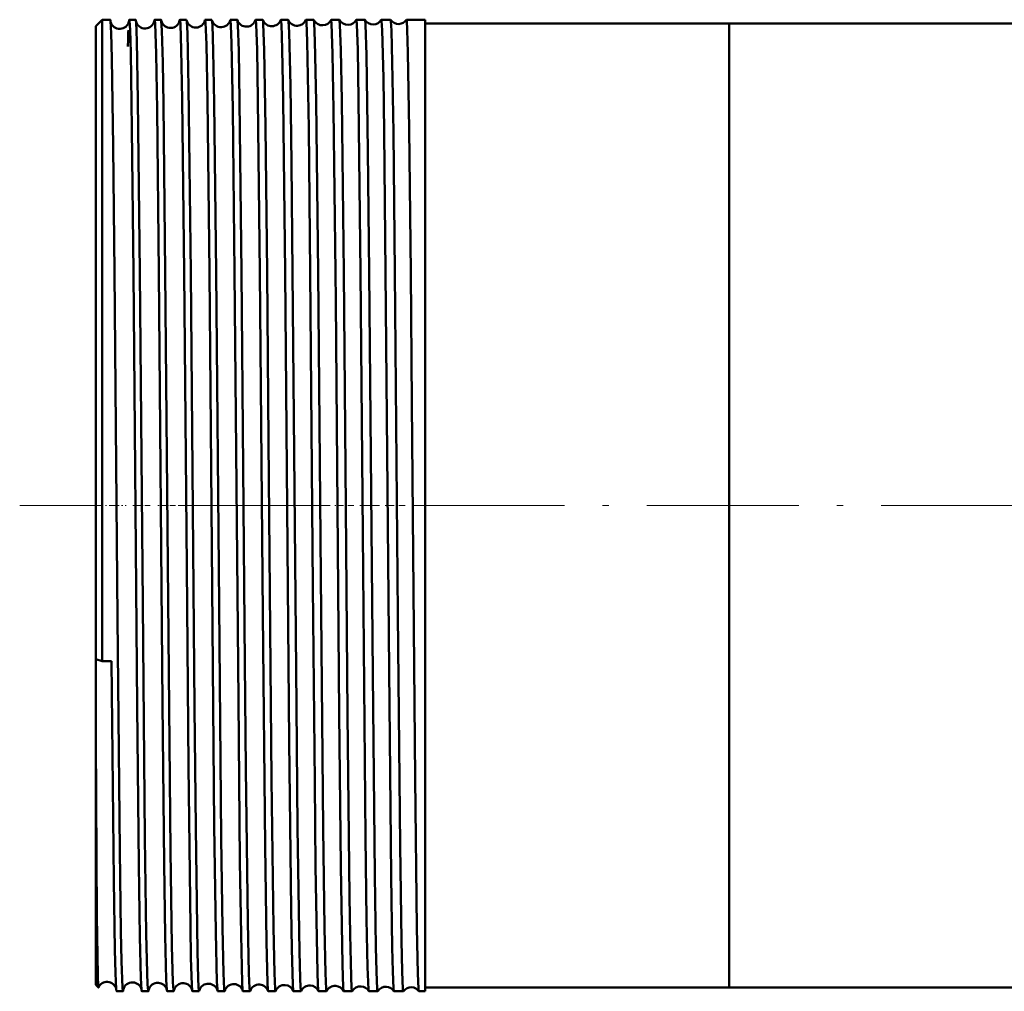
# Model space of a CAD drawing. Extents: x -1438 to 1837, y -1701 to 699.
# Tile 1 of 90: x -199 to -121, y -1697 to -1620. Entities that reach past the tile are written whole.
import ezdxf

# ---------------------------------------------------------------- set-up
doc = ezdxf.new("R2010")
doc.units = 0
doc.linetypes.add('DASHDOT', pattern=[18.5, 12, -3, 0.5, -3])

msp = doc.modelspace()

# ---------------------------------------------------------------- linework, layer by layer
at = {"color": 7, "lineweight": 50}
for p, q in [((-193.209, -1620.951), (-192.709, -1620.451)), ((-193.209, -1620.951), (-193.209, -1640.659)), ((-192.709, -1620.451), (-192.709, -1640.42)), ((-192.063, -1620.451), (-192.709, -1620.451)), ((-190.061, -1620.451), (-190.563, -1620.451)), ((-188.057, -1620.451), (-188.565, -1620.451)), ((-186.052, -1620.451), (-186.569, -1620.451)), ((-184.045, -1620.451), (-184.574, -1620.451)), ((-182.036, -1620.451), (-182.581, -1620.451)), ((-180.026, -1620.451), (-180.59, -1620.451)), ((-178.013, -1620.451), (-178.6, -1620.451)), ((-175.999, -1620.451), (-176.613, -1620.451)), ((-173.982, -1620.451), (-174.627, -1620.451)), ((-173.977, -1620.456), (-173.982, -1620.451)), ((-172.644, -1620.451), (-172.649, -1620.456)), ((-171.963, -1620.451), (-172.644, -1620.451)), ((-171.959, -1620.455), (-171.963, -1620.451)), ((-170.663, -1620.451), (-170.667, -1620.455)), ((-169.942, -1620.451), (-170.663, -1620.451)), ((-169.938, -1620.454), (-169.942, -1620.451)), ((-168.684, -1620.451), (-168.688, -1620.454)), ((-167.209, -1620.451), (-168.684, -1620.451)), ((-167.209, -1620.451), (-167.209, -1640.42)), ((-143.209, -1620.76), (-167.209, -1620.76)), ((-143.209, -1620.76), (-143.209, -1640.568)), ((-47.359, -1620.76), (-143.209, -1620.76)), ((-143.209, -1620.76), (-143.209, -1696.86)), ((-192.709, -1640.42), (-192.709, -1671.109)), ((-167.209, -1640.42), (-167.209, -1697.17)), ((-193.209, -1640.659), (-193.209, -1670.953)), ((-143.209, -1640.568), (-143.209, -1696.86)), ((-192.709, -1671.109), (-193.209, -1670.953)), ((-193.209, -1670.953), (-193.209, -1677.261)), ((-192.709, -1671.109), (-191.959, -1671.103)), ((-193.209, -1677.261), (-193.209, -1696.67)), ((-193.209, -1696.67), (-193.001, -1696.878)), ((-191.062, -1697.17), (-191.563, -1697.17)), ((-189.059, -1697.17), (-189.564, -1697.17)), ((-187.055, -1697.17), (-187.567, -1697.17)), ((-185.048, -1697.17), (-185.571, -1697.17)), ((-183.041, -1697.17), (-183.577, -1697.17)), ((-181.031, -1697.17), (-181.585, -1697.17)), ((-179.02, -1697.17), (-179.595, -1697.17)), ((-177.006, -1697.17), (-177.606, -1697.17)), ((-174.991, -1697.17), (-175.62, -1697.17)), ((-174.985, -1697.164), (-174.991, -1697.17)), ((-173.635, -1697.17), (-173.641, -1697.164)), ((-172.973, -1697.17), (-173.635, -1697.17)), ((-172.968, -1697.165), (-172.973, -1697.17)), ((-171.653, -1697.17), (-171.658, -1697.165)), ((-170.953, -1697.17), (-171.653, -1697.17)), ((-170.949, -1697.166), (-170.953, -1697.17)), ((-169.673, -1697.17), (-169.677, -1697.166)), ((-168.93, -1697.17), (-169.673, -1697.17)), ((-168.926, -1697.167), (-168.93, -1697.17)), ((-167.696, -1697.17), (-167.699, -1697.167)), ((-167.209, -1697.17), (-167.696, -1697.17)), ((-143.209, -1696.86), (-167.209, -1696.86)), ((416.791, -1696.86), (-143.209, -1696.86))]:
    msp.add_line(p, q, dxfattribs=at)
at = {"color": 7, "linetype": 'DASHDOT', "lineweight": 18}
msp.add_line((472.791, -1658.81), (-199.209, -1658.81), dxfattribs=at)
at = {"color": 7, "linetype": 'DASHDOT', "lineweight": 18, "ltscale": 0.06524}
msp.add_line((-193.427, -1658.81), (-190.817, -1658.81), dxfattribs=at)
at = {"color": 7, "linetype": 'DASHDOT', "lineweight": 18, "ltscale": 0.03561}
msp.add_line((-188.917, -1658.81), (-190.342, -1658.81), dxfattribs=at)
at = {"color": 7, "linetype": 'DASHDOT', "lineweight": 18, "ltscale": 0.03565}
msp.add_line((-186.918, -1658.81), (-188.344, -1658.81), dxfattribs=at)
at = {"color": 7, "linetype": 'DASHDOT', "lineweight": 18, "ltscale": 0.035804}
msp.add_line((-184.916, -1658.81), (-186.349, -1658.81), dxfattribs=at)
at = {"color": 7, "linetype": 'DASHDOT', "lineweight": 18, "ltscale": 0.036131}
msp.add_line((-182.91, -1658.81), (-184.355, -1658.81), dxfattribs=at)
at = {"color": 7, "linetype": 'DASHDOT', "lineweight": 18, "ltscale": 0.036586}
msp.add_line((-180.901, -1658.81), (-182.364, -1658.81), dxfattribs=at)
at = {"color": 7, "linetype": 'DASHDOT', "lineweight": 18, "ltscale": 0.037163}
msp.add_line((-178.888, -1658.81), (-180.375, -1658.81), dxfattribs=at)
at = {"color": 7, "linetype": 'DASHDOT', "lineweight": 18, "ltscale": 0.037863}
msp.add_line((-176.874, -1658.81), (-178.388, -1658.81), dxfattribs=at)
at = {"color": 7, "linetype": 'DASHDOT', "lineweight": 18, "ltscale": 0.038689}
msp.add_line((-174.856, -1658.81), (-176.404, -1658.81), dxfattribs=at)
at = {"color": 7, "linetype": 'DASHDOT', "lineweight": 18, "ltscale": 0.039642}
msp.add_line((-172.836, -1658.81), (-174.422, -1658.81), dxfattribs=at)
at = {"color": 7, "linetype": 'DASHDOT', "lineweight": 18, "ltscale": 0.040735}
msp.add_line((-170.813, -1658.81), (-172.442, -1658.81), dxfattribs=at)
at = {"color": 7, "linetype": 'DASHDOT', "lineweight": 18, "ltscale": 0.04198}
msp.add_line((-168.786, -1658.81), (-170.466, -1658.81), dxfattribs=at)
at = {"color": 7, "lineweight": 50}
for points in [[(-191.987, -1621.518), (-192.037, -1620.571), (-192.054, -1620.464), (-192.058, -1620.455), (-192.06, -1620.452), (-192.063, -1620.451)], [(-190.563, -1620.451), (-190.564, -1620.451), (-190.567, -1620.453), (-190.569, -1620.457), (-190.573, -1620.469), (-190.593, -1620.618)], [(-190.223, -1640.42), (-190.346, -1629.051), (-190.446, -1623.036), (-190.498, -1621.263), (-190.541, -1620.542), (-190.556, -1620.461), (-190.559, -1620.454), (-190.561, -1620.452), (-190.563, -1620.451)], [(-190.028, -1620.655), (-190.05, -1620.473), (-190.055, -1620.458), (-190.057, -1620.453), (-190.059, -1620.451), (-190.061, -1620.451)], [(-189.719, -1640.42), (-189.874, -1626.81), (-189.967, -1622.109), (-190.028, -1620.655)], [(-188.565, -1620.451), (-188.567, -1620.451), (-188.568, -1620.452), (-188.569, -1620.454), (-188.572, -1620.459), (-188.578, -1620.479), (-188.602, -1620.707)], [(-188.225, -1640.42), (-188.369, -1627.563), (-188.445, -1623.146), (-188.525, -1620.76), (-188.552, -1620.485), (-188.558, -1620.461), (-188.561, -1620.455), (-188.563, -1620.452), (-188.564, -1620.451), (-188.565, -1620.451)], [(-188.036, -1620.532), (-188.05, -1620.46), (-188.053, -1620.454), (-188.055, -1620.452), (-188.057, -1620.451)], [(-187.715, -1640.42), (-187.866, -1627.133), (-187.922, -1623.822), (-187.989, -1621.317), (-188.036, -1620.532)], [(-186.569, -1620.451), (-186.571, -1620.452), (-186.573, -1620.453), (-186.576, -1620.459), (-186.589, -1620.528)], [(-186.229, -1640.42), (-186.384, -1626.74), (-186.457, -1622.807), (-186.523, -1620.842), (-186.554, -1620.495), (-186.56, -1620.464), (-186.564, -1620.456), (-186.566, -1620.452), (-186.567, -1620.451), (-186.569, -1620.451)], [(-185.71, -1640.42), (-185.797, -1631.99), (-185.882, -1625.767), (-185.977, -1621.511), (-186.025, -1620.586), (-186.037, -1620.494)], [(-184.234, -1640.42), (-184.389, -1626.782), (-184.472, -1622.407), (-184.54, -1620.674), (-184.563, -1620.476), (-184.568, -1620.458), (-184.57, -1620.453), (-184.572, -1620.452), (-184.573, -1620.451), (-184.574, -1620.451)], [(-183.703, -1640.42), (-183.855, -1627.006), (-183.93, -1622.907), (-183.998, -1620.857), (-184.033, -1620.477)], [(-182.242, -1640.42), (-182.386, -1627.517), (-182.482, -1622.293), (-182.532, -1620.903), (-182.565, -1620.501), (-182.572, -1620.466), (-182.576, -1620.456), (-182.578, -1620.453), (-182.579, -1620.451), (-182.581, -1620.451)], [(-181.694, -1640.42), (-181.848, -1626.899), (-181.922, -1622.878), (-181.989, -1620.873), (-182.014, -1620.544), (-182.026, -1620.469)], [(-180.251, -1640.42), (-180.406, -1626.744), (-180.478, -1622.807), (-180.545, -1620.838), (-180.575, -1620.494), (-180.581, -1620.464), (-180.585, -1620.456), (-180.587, -1620.452), (-180.588, -1620.451), (-180.59, -1620.451)], [(-179.683, -1640.42), (-179.809, -1628.908), (-179.912, -1622.829), (-179.982, -1620.814), (-180.005, -1620.526), (-180.017, -1620.463)], [(-178.261, -1640.42), (-178.416, -1626.785), (-178.489, -1622.797), (-178.558, -1620.799), (-178.586, -1620.49), (-178.592, -1620.463), (-178.596, -1620.455), (-178.598, -1620.452), (-178.599, -1620.451), (-178.6, -1620.451)], [(-177.67, -1640.42), (-177.76, -1631.79), (-177.844, -1625.66), (-177.939, -1621.469), (-177.988, -1620.569), (-178, -1620.483), (-178.006, -1620.46)], [(-176.274, -1640.42), (-176.397, -1629.029), (-176.518, -1622.179), (-176.58, -1620.653), (-176.602, -1620.473), (-176.607, -1620.458), (-176.609, -1620.453), (-176.612, -1620.451), (-176.613, -1620.451)], [(-175.655, -1640.42), (-175.81, -1626.908), (-175.903, -1622.154), (-175.962, -1620.696), (-175.982, -1620.5), (-175.993, -1620.458)], [(-174.289, -1640.42), (-174.432, -1627.564), (-174.508, -1623.149), (-174.587, -1620.76), (-174.614, -1620.485), (-174.62, -1620.461), (-174.623, -1620.455), (-174.625, -1620.452), (-174.626, -1620.451), (-174.627, -1620.451)], [(-173.638, -1640.42), (-173.794, -1626.828), (-173.868, -1622.843), (-173.935, -1620.857), (-173.963, -1620.519), (-173.972, -1620.469), (-173.977, -1620.456)], [(-172.306, -1640.42), (-172.46, -1626.743), (-172.533, -1622.807), (-172.599, -1620.841), (-172.629, -1620.494), (-172.635, -1620.464), (-172.639, -1620.456), (-172.641, -1620.452), (-172.642, -1620.451), (-172.644, -1620.451)], [(-171.619, -1640.42), (-171.722, -1630.78), (-171.84, -1623.241), (-171.919, -1620.823), (-171.945, -1620.512), (-171.954, -1620.466), (-171.959, -1620.455)], [(-170.325, -1640.42), (-170.444, -1629.326), (-170.507, -1625.052), (-170.597, -1621.28), (-170.641, -1620.544), (-170.655, -1620.461), (-170.659, -1620.454), (-170.66, -1620.452), (-170.663, -1620.451)], [(-169.597, -1640.42), (-169.718, -1629.366), (-169.782, -1625.1), (-169.874, -1621.303), (-169.916, -1620.571), (-169.931, -1620.474), (-169.935, -1620.459), (-169.938, -1620.454)], [(-168.347, -1640.42), (-168.469, -1629.062), (-168.568, -1623.03), (-168.619, -1621.257), (-168.662, -1620.541), (-168.677, -1620.461), (-168.68, -1620.454), (-168.682, -1620.452), (-168.684, -1620.451)], [(-191.722, -1640.42), (-191.827, -1630.463), (-191.935, -1623.477), (-191.987, -1621.518)], [(-191.062, -1697.17), (-191.063, -1697.169), (-191.064, -1697.168), (-191.066, -1697.166), (-191.069, -1697.16), (-191.074, -1697.139), (-191.1, -1696.899), (-191.175, -1694.79), (-191.221, -1692.458), (-191.311, -1686.038), (-191.488, -1667.71), (-191.722, -1640.42)], [(-189.638, -1696.125), (-189.716, -1692.87), (-189.799, -1687.189), (-189.928, -1674.672), (-190.223, -1640.42)], [(-189.059, -1697.17), (-189.061, -1697.169), (-189.062, -1697.167), (-189.065, -1697.163), (-189.077, -1697.11), (-189.112, -1696.638), (-189.147, -1695.71), (-189.216, -1692.639), (-189.32, -1685.043), (-189.495, -1666.609), (-189.719, -1640.42)], [(-187.593, -1697.044), (-187.636, -1696.267), (-187.72, -1692.797), (-187.803, -1687.083), (-187.932, -1674.478), (-188.225, -1640.42)], [(-187.055, -1697.17), (-187.057, -1697.169), (-187.058, -1697.167), (-187.062, -1697.161), (-187.075, -1697.089), (-187.117, -1696.445), (-187.194, -1693.579), (-187.303, -1686.087), (-187.517, -1663.5), (-187.715, -1640.42)], [(-185.589, -1697.111), (-185.623, -1696.668), (-185.69, -1694.53), (-185.737, -1692.072), (-185.89, -1679.394), (-186.03, -1663.673), (-186.229, -1640.42)], [(-185.048, -1697.17), (-185.05, -1697.169), (-185.051, -1697.168), (-185.053, -1697.165), (-185.057, -1697.157), (-185.063, -1697.129), (-185.092, -1696.806), (-185.122, -1696.167), (-185.179, -1694.016), (-185.319, -1684.25), (-185.413, -1674.758), (-185.71, -1640.42)], [(-183.591, -1697.136), (-183.607, -1697.003), (-183.64, -1696.431), (-183.735, -1692.537), (-183.848, -1684.08), (-184.075, -1658.941), (-184.234, -1640.42)], [(-183.041, -1697.17), (-183.042, -1697.169), (-183.044, -1697.167), (-183.046, -1697.164), (-183.05, -1697.151), (-183.07, -1697.007), (-183.128, -1695.742), (-183.206, -1692.146), (-183.302, -1685.069), (-183.477, -1666.689), (-183.703, -1640.42)], [(-181.596, -1697.148), (-181.612, -1697.032), (-181.645, -1696.496), (-181.74, -1692.7), (-181.822, -1686.929), (-181.952, -1674.209), (-182.242, -1640.42)], [(-181.031, -1697.17), (-181.032, -1697.169), (-181.033, -1697.169), (-181.035, -1697.166), (-181.038, -1697.161), (-181.043, -1697.141), (-181.068, -1696.914), (-181.118, -1695.751), (-181.204, -1691.687), (-181.35, -1679.592), (-181.428, -1671.268), (-181.694, -1640.42)], [(-179.604, -1697.155), (-179.62, -1697.046), (-179.654, -1696.511), (-179.739, -1693.267), (-179.846, -1685.698), (-180.021, -1667.388), (-180.251, -1640.42)], [(-179.02, -1697.17), (-179.021, -1697.169), (-179.023, -1697.167), (-179.025, -1697.164), (-179.029, -1697.151), (-179.049, -1697.007), (-179.107, -1695.741), (-179.185, -1692.143), (-179.331, -1680.446), (-179.565, -1653.729), (-179.683, -1640.42)], [(-177.614, -1697.159), (-177.628, -1697.081), (-177.656, -1696.694), (-177.74, -1693.812), (-177.792, -1690.719), (-177.943, -1677.462), (-178.179, -1649.75), (-178.261, -1640.42)], [(-177.006, -1697.17), (-177.008, -1697.169), (-177.009, -1697.168), (-177.011, -1697.165), (-177.014, -1697.157), (-177.021, -1697.129), (-177.05, -1696.806), (-177.08, -1696.167), (-177.137, -1694.016), (-177.277, -1684.25), (-177.373, -1674.663), (-177.67, -1640.42)], [(-175.626, -1697.162), (-175.631, -1697.143), (-175.642, -1697.072), (-175.675, -1696.59), (-175.707, -1695.72), (-175.769, -1692.945), (-175.851, -1687.314), (-175.924, -1680.672), (-176.063, -1665.198), (-176.274, -1640.42)], [(-174.991, -1697.17), (-174.992, -1697.169), (-174.994, -1697.167), (-174.996, -1697.164), (-175.001, -1697.151), (-175.02, -1697.007), (-175.079, -1695.742), (-175.157, -1692.146), (-175.262, -1684.304), (-175.448, -1664.389), (-175.655, -1640.42)], [(-173.641, -1697.164), (-173.644, -1697.153), (-173.652, -1697.115), (-173.674, -1696.874), (-173.741, -1695.045), (-173.867, -1687.283), (-173.991, -1675.27), (-174.268, -1642.669), (-174.289, -1640.42)], [(-172.973, -1697.17), (-172.974, -1697.169), (-172.975, -1697.169), (-172.977, -1697.166), (-172.98, -1697.161), (-172.985, -1697.141), (-173.01, -1696.914), (-173.053, -1695.999), (-173.13, -1692.695), (-173.177, -1689.715), (-173.335, -1675.321), (-173.476, -1658.973), (-173.638, -1640.42)], [(-171.658, -1697.165), (-171.664, -1697.145), (-171.677, -1697.058), (-171.715, -1696.423), (-171.753, -1695.251), (-171.827, -1691.485), (-171.911, -1685.034), (-172.13, -1661.02), (-172.306, -1640.42)], [(-170.953, -1697.17), (-170.954, -1697.169), (-170.956, -1697.167), (-170.959, -1697.163), (-170.963, -1697.15), (-170.984, -1696.991), (-171.045, -1695.598), (-171.091, -1693.671), (-171.18, -1688.005), (-171.344, -1672.117), (-171.619, -1640.42)], [(-169.677, -1697.166), (-169.68, -1697.159), (-169.687, -1697.132), (-169.706, -1696.959), (-169.763, -1695.607), (-169.808, -1693.702), (-169.894, -1688.08), (-170.059, -1671.802), (-170.325, -1640.42)], [(-168.93, -1697.17), (-168.931, -1697.169), (-168.934, -1697.167), (-168.936, -1697.163), (-168.941, -1697.15), (-168.961, -1696.991), (-169.023, -1695.599), (-169.079, -1693.148), (-169.187, -1685.648), (-169.363, -1667.412), (-169.597, -1640.42)], [(-167.699, -1697.167), (-167.702, -1697.16), (-167.709, -1697.137), (-167.727, -1696.979), (-167.781, -1695.752), (-167.858, -1692.161), (-168.002, -1680.366), (-168.256, -1650.74), (-168.347, -1640.42)], [(-191.563, -1697.17), (-191.564, -1697.169), (-191.566, -1697.167), (-191.568, -1697.164), (-191.573, -1697.152), (-191.592, -1697.008), (-191.65, -1695.738), (-191.695, -1693.903), (-191.782, -1688.414), (-191.959, -1671.103)], [(-193.001, -1696.878), (-193.003, -1696.875), (-193.006, -1696.861), (-193.017, -1696.76), (-193.049, -1695.917), (-193.115, -1691.23), (-193.209, -1677.261)], [(-189.564, -1697.17), (-189.567, -1697.168), (-189.569, -1697.166), (-189.572, -1697.157), (-189.589, -1697.053), (-189.638, -1696.125)], [(-191.034, -1697.028), (-191.053, -1697.154), (-191.057, -1697.165), (-191.059, -1697.168), (-191.061, -1697.169), (-191.062, -1697.17)], [(-189.036, -1697.071), (-189.051, -1697.159), (-189.055, -1697.166), (-189.056, -1697.168), (-189.059, -1697.17)], [(-187.567, -1697.17), (-187.57, -1697.168), (-187.572, -1697.165), (-187.575, -1697.156), (-187.593, -1697.044)], [(-187.037, -1697.112), (-187.049, -1697.163), (-187.051, -1697.167), (-187.053, -1697.169), (-187.055, -1697.17)], [(-185.571, -1697.17), (-185.573, -1697.169), (-185.575, -1697.167), (-185.577, -1697.163), (-185.589, -1697.111)]]:
    msp.add_lwpolyline(points, dxfattribs=at)
for centre, radius, start, end in [((-191.316, -1620.435), 0.741, 194.18116, 272.83928), ((-191.308, -1620.438), 0.737, 272.28576, 347.61165), ((-189.317, -1620.402), 0.739, 193.12792, 272.91537), ((-189.307, -1620.404), 0.736, 272.19127, 347.73402), ((-187.318, -1620.368), 0.738, 192.3837, 273.00176), ((-187.307, -1620.369), 0.736, 272.20981, 347.70464), ((-186.106, -1620.491), 0.0684, 358.05858, 37.0277), ((-185.317, -1620.333), 0.738, 192.60238, 272.97502), ((-185.308, -1620.334), 0.737, 272.23715, 347.42557), ((-184.52, -1620.491), 0.0685, 143.07468, 182.02424), ((-184.07, -1620.477), 0.037, 359.38406, 45.2646), ((-183.316, -1620.296), 0.74, 194.14308, 272.88846), ((-183.309, -1620.297), 0.739, 272.326, 345.89573), ((-182.555, -1620.477), 0.0369, 134.91573, 180.70595), ((-182.05, -1620.469), 0.0236, 1.4545, 52.15838), ((-181.315, -1620.26), 0.742, 196.33992, 272.81202), ((-181.31, -1620.26), 0.741, 272.41618, 343.69698), ((-180.576, -1620.469), 0.023, 127.58843, 178.63397), ((-180.034, -1620.464), 0.0162, 4.35397, 58.62641), ((-179.315, -1620.224), 0.743, 198.78945, 272.75695), ((-179.311, -1620.224), 0.742, 272.46197, 341.23709), ((-178.592, -1620.464), 0.0159, 121.25545, 175.86367), ((-178.018, -1620.461), 0.0121, 7.60178, 63.97857), ((-177.314, -1620.188), 0.744, 201.43559, 272.72398), ((-177.311, -1620.189), 0.743, 272.49149, 338.60728), ((-176.608, -1620.461), 0.0117, 115.73257, 172.51738), ((-176.002, -1620.46), 0.00966, 11.02342, 68.42484), ((-175.314, -1620.153), 0.744, 204.20785, 272.69204), ((-175.312, -1620.153), 0.744, 272.51862, 335.8352), ((-174.624, -1620.46), 0.00953, 111.53818, 166.94127), ((-173.314, -1620.117), 0.745, 207.05375, 272.67775), ((-173.312, -1620.117), 0.745, 272.54161, 332.96692), ((-171.314, -1620.082), 0.745, 210.03355, 272.66861), ((-171.312, -1620.082), 0.745, 272.56061, 329.99287), ((-169.313, -1620.046), 0.746, 213.1305, 272.64252), ((-169.312, -1620.047), 0.745, 272.56183, 326.89247), ((-100.507, -1624.702), 90.187, 177.81672, 178.63689), ((-192.314, -1697.171), 0.744, 86.2717, 156.55194), ((-192.31, -1697.167), 0.74, 14.85947, 86.56845), ((-190.317, -1697.2), 0.738, 86.02606, 167.59006), ((-190.309, -1697.201), 0.739, 13.64627, 86.61855), ((-193, -1696.875), 0.00315, 247.32173, 5.29679), ((-188.317, -1697.235), 0.738, 85.99248, 167.60317), ((-188.308, -1697.235), 0.738, 13.20038, 86.71084), ((-186.318, -1697.269), 0.738, 85.96675, 167.64057), ((-186.307, -1697.269), 0.736, 12.35857, 86.7627), ((-185.085, -1697.137), 0.0493, 318.79644, 1.37288), ((-184.317, -1697.306), 0.739, 86.05032, 166.73128), ((-184.308, -1697.305), 0.738, 13.21007, 86.69691), ((-183.541, -1697.138), 0.0489, 178.52224, 221.17929), ((-183.059, -1697.148), 0.0288, 311.00532, 359.58432), ((-182.315, -1697.342), 0.741, 86.14272, 164.80348), ((-182.309, -1697.341), 0.74, 15.13232, 86.61794), ((-181.567, -1697.148), 0.0285, 180.25829, 228.9346), ((-181.042, -1697.154), 0.0192, 304.34067, 357.10836), ((-180.315, -1697.379), 0.743, 86.20778, 162.45412), ((-180.31, -1697.378), 0.741, 17.49153, 86.54311), ((-179.584, -1697.154), 0.0189, 182.72389, 235.6216), ((-179.026, -1697.158), 0.0138, 298.4831, 354.03131), ((-178.314, -1697.414), 0.743, 86.24277, 159.89433), ((-178.311, -1697.414), 0.743, 20.05778, 86.50122), ((-177.6, -1697.158), 0.0135, 185.73496, 241.59744), ((-177.01, -1697.16), 0.0107, 293.5716, 350.61893), ((-176.314, -1697.45), 0.744, 86.27632, 157.19452), ((-176.311, -1697.449), 0.743, 22.76305, 86.47304), ((-175.616, -1697.16), 0.0103, 189.30009, 246.71885), ((-174.314, -1697.486), 0.745, 86.29924, 154.38139), ((-174.312, -1697.485), 0.744, 25.58459, 86.4502), ((-172.314, -1697.521), 0.745, 86.30729, 151.46223), ((-172.312, -1697.521), 0.745, 28.51658, 86.42486), ((-170.313, -1697.556), 0.745, 86.32232, 148.44464), ((-170.312, -1697.556), 0.745, 31.53205, 86.41715), ((-168.313, -1697.591), 0.746, 86.3419, 145.28195), ((-168.312, -1697.591), 0.745, 34.68588, 86.41474)]:
    msp.add_arc(centre, radius, start, end, dxfattribs=at)

doc.saveas('drawing.dxf')
